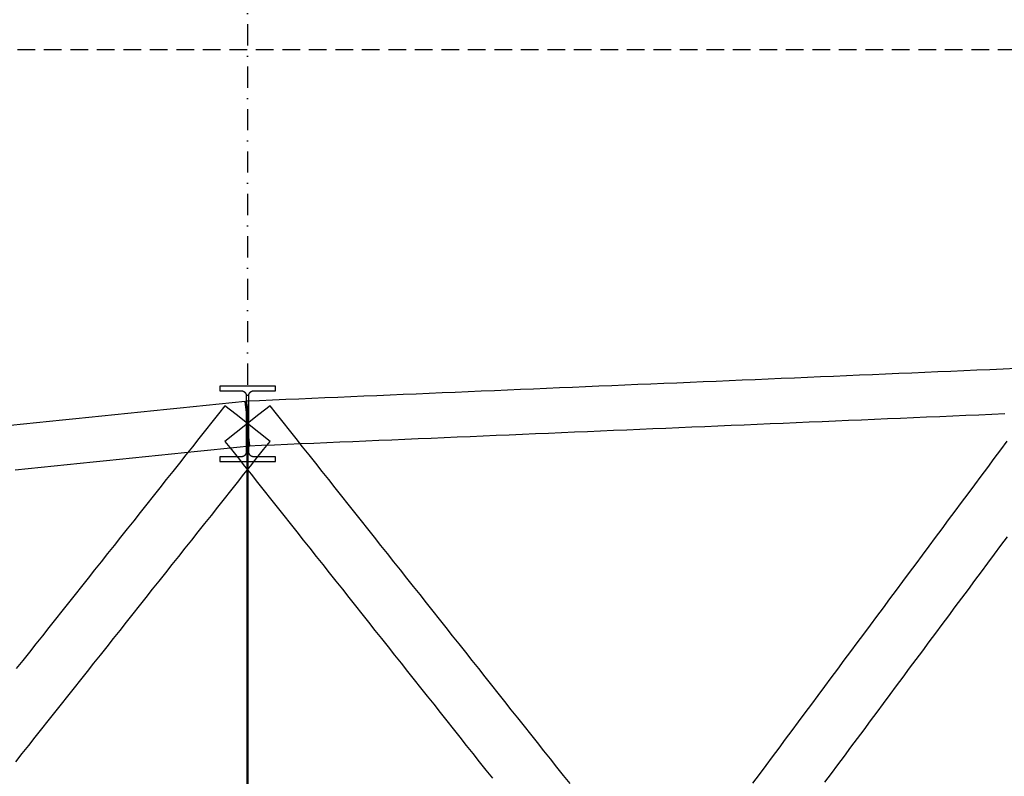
# Model space of a CAD drawing. Header units: millimetres. Extents: x -34919 to 306996, y -293018 to -145733.
# Tile 47 of 256: x 928 to 6237, y -187567 to -183486. Entities that reach past the tile are written whole.
import ezdxf

# ---------------------------------------------------------------- set-up
doc = ezdxf.new("R2010")
doc.units = ezdxf.units.MM
doc.header["$LTSCALE"] = 3
doc.linetypes.add('DASHDOT', pattern=[25.4, 12.7, -6.35, 0, -6.35])
doc.linetypes.add('HIDDEN', pattern=[9.525, 6.35, -3.175])
doc.layers.add('ARF2000E0_BEARING_ROOF_KANTAVAT_KATTO', color=7, linetype='Continuous')
doc.layers.add('poziome 1', color=7, linetype='Continuous')

msp = doc.modelspace()

# ---------------------------------------------------------------- linework, layer by layer
at = {"color": 252, "linetype": 'DASHDOT', "ltscale": 3}
msp.add_line((2156.625, -150578.031), (2156.625, -201577.2), dxfattribs=at)
at = {"layer": 'ARF2000E0_BEARING_ROOF_KANTAVAT_KATTO'}
for points in [[(6299.961, -185367.718), (6229.648, -185370.711), (6159.336, -185373.703), (6089.023, -185376.695), (6018.711, -185379.687), (5948.398, -185382.679), (5878.086, -185385.672), (5807.773, -185388.664), (5737.461, -185391.656), (5667.148, -185394.648), (5596.836, -185397.64), (5526.523, -185400.632), (5456.211, -185403.625), (5385.898, -185406.617), (5315.586, -185409.609), (5245.273, -185412.601), (5174.961, -185415.593), (5104.648, -185418.586), (5034.336, -185421.578), (4964.023, -185424.57), (4893.711, -185427.562), (4823.398, -185430.554), (4753.086, -185433.547), (4682.773, -185436.539), (4612.461, -185439.531), (4542.148, -185442.523), (4471.836, -185445.515), (4401.523, -185448.507), (4331.211, -185451.5), (4260.898, -185454.492), (4190.586, -185457.484), (4120.273, -185460.476), (4049.961, -185463.468), (3979.648, -185466.461), (3909.336, -185469.453), (3839.023, -185472.445), (3768.711, -185475.437), (3698.398, -185478.429), (3628.086, -185481.422), (3557.773, -185484.414), (3487.461, -185487.406), (3417.148, -185490.398), (3346.836, -185493.39), (3276.523, -185496.382), (3206.211, -185499.375), (3135.898, -185502.367), (3065.586, -185505.359), (2995.273, -185508.351), (2924.961, -185511.343), (2854.648, -185514.336), (2784.336, -185517.328), (2714.023, -185520.32), (2643.711, -185523.312), (2573.398, -185526.304), (2503.086, -185529.297), (2432.773, -185532.289), (2362.461, -185535.281), (2292.148, -185538.273), (2221.836, -185541.265), (2151.523, -185544.257), (2154.074, -185604.203), (2156.625, -185664.149), (2159.176, -185724.095), (2161.727, -185784.04), (2232.04, -185781.048), (2302.352, -185778.056), (2372.665, -185775.064), (2442.977, -185772.072), (2513.29, -185769.08), (2583.602, -185766.087), (2653.915, -185763.095), (2724.227, -185760.103), (2794.54, -185757.111), (2864.852, -185754.119), (2935.165, -185751.126), (3005.477, -185748.134), (3075.79, -185745.142), (3146.102, -185742.15), (3216.415, -185739.158), (3286.727, -185736.165), (3357.04, -185733.173), (3427.352, -185730.181), (3497.665, -185727.189), (3567.977, -185724.197), (3638.29, -185721.205), (3708.602, -185718.212), (3778.915, -185715.22), (3849.227, -185712.228), (3919.54, -185709.236), (3989.852, -185706.244), (4060.165, -185703.251), (4130.477, -185700.259), (4200.79, -185697.267), (4271.102, -185694.275), (4341.415, -185691.283), (4411.727, -185688.29), (4482.04, -185685.298), (4552.352, -185682.306), (4622.665, -185679.314), (4692.977, -185676.322), (4763.29, -185673.33), (4833.602, -185670.337), (4903.915, -185667.345), (4974.227, -185664.353), (5044.54, -185661.361), (5114.852, -185658.369), (5185.165, -185655.376), (5255.477, -185652.384), (5325.79, -185649.392), (5396.102, -185646.4), (5466.415, -185643.408), (5536.727, -185640.415), (5607.04, -185637.423), (5677.352, -185634.431), (5747.665, -185631.439), (5817.977, -185628.447), (5888.29, -185625.455), (5958.602, -185622.462), (6028.915, -185619.47), (6099.227, -185616.478), (6169.54, -185613.486), (6239.852, -185610.494)], [(2163.375, -185664.149), (2163.375, -185589.302), (2163.375, -185514.454), (2163.383, -185513.79), (2163.407, -185513.126), (2163.448, -185512.462), (2163.505, -185511.801), (2163.577, -185511.14), (2163.666, -185510.482), (2163.771, -185509.826), (2163.892, -185509.172), (2164.029, -185508.522), (2164.181, -185507.875), (2164.35, -185507.233), (2164.533, -185506.595), (2164.733, -185505.961), (2164.947, -185505.333), (2165.178, -185504.71), (2165.423, -185504.092), (2165.683, -185503.48), (2165.958, -185502.876), (2166.248, -185502.278), (2166.552, -185501.688), (2166.871, -185501.106), (2167.203, -185500.531), (2167.55, -185499.964), (2167.911, -185499.406), (2168.285, -185498.857), (2168.672, -185498.318), (2169.072, -185497.788), (2169.485, -185497.269), (2169.911, -185496.759), (2170.349, -185496.261), (2170.799, -185495.773), (2171.261, -185495.295), (2171.736, -185494.83), (2172.221, -185494.376), (2172.717, -185493.934), (2173.224, -185493.505), (2173.741, -185493.088), (2174.268, -185492.684), (2174.806, -185492.293), (2175.353, -185491.915), (2175.909, -185491.551), (2176.473, -185491.2), (2177.046, -185490.864), (2177.627, -185490.542), (2178.216, -185490.235), (2178.812, -185489.942), (2179.415, -185489.664), (2180.026, -185489.4), (2180.642, -185489.152), (2181.264, -185488.92), (2181.891, -185488.703), (2182.523, -185488.501), (2183.16, -185488.315), (2183.802, -185488.145), (2184.448, -185487.99), (2185.097, -185487.852), (2185.75, -185487.729), (2186.406, -185487.623), (2187.064, -185487.533), (2187.723, -185487.46), (2188.385, -185487.402), (2189.047, -185487.361), (2189.711, -185487.337), (2190.375, -185487.329), (2248.5, -185487.329), (2306.625, -185487.329), (2306.625, -185463.217), (2231.625, -185463.217), (2156.625, -185463.217), (2081.625, -185463.217), (2006.625, -185463.217), (2006.625, -185487.329), (2064.75, -185487.329), (2122.875, -185487.329), (2123.54, -185487.337), (2124.204, -185487.361), (2124.867, -185487.403), (2125.529, -185487.46), (2126.189, -185487.534), (2126.848, -185487.624), (2127.504, -185487.73), (2128.157, -185487.853), (2128.807, -185487.991), (2129.453, -185488.146), (2130.095, -185488.316), (2130.733, -185488.503), (2131.365, -185488.705), (2131.993, -185488.922), (2132.615, -185489.155), (2133.231, -185489.403), (2133.841, -185489.667), (2134.445, -185489.945), (2135.04, -185490.238), (2135.629, -185490.546), (2136.209, -185490.867), (2136.782, -185491.204), (2137.346, -185491.554), (2137.902, -185491.918), (2138.449, -185492.296), (2138.986, -185492.687), (2139.513, -185493.09), (2140.029, -185493.507), (2140.536, -185493.936), (2141.031, -185494.378), (2141.516, -185494.831), (2141.99, -185495.297), (2142.452, -185495.774), (2142.902, -185496.262), (2143.34, -185496.76), (2143.765, -185497.269), (2144.178, -185497.788), (2144.578, -185498.318), (2144.965, -185498.857), (2145.339, -185499.405), (2145.7, -185499.964), (2146.047, -185500.531), (2146.38, -185501.107), (2146.699, -185501.69), (2147.004, -185502.281), (2147.294, -185502.88), (2147.569, -185503.485), (2147.829, -185504.097), (2148.075, -185504.715), (2148.305, -185505.338), (2148.519, -185505.966), (2148.718, -185506.6), (2148.902, -185507.238), (2149.07, -185507.88), (2149.222, -185508.526), (2149.359, -185509.177), (2149.48, -185509.83), (2149.584, -185510.485), (2149.673, -185511.143), (2149.746, -185511.803), (2149.802, -185512.464), (2149.843, -185513.127), (2149.867, -185513.79), (2149.875, -185514.454), (2149.875, -185589.302), (2149.875, -185664.149), (2163.375, -185664.149)], [(2168.928, -185783.517), (2162.776, -185723.833), (2156.625, -185664.149), (2150.474, -185604.465), (2144.322, -185544.781), (2074.01, -185552.028), (2003.697, -185559.275), (1933.385, -185566.522), (1863.072, -185573.769), (1792.76, -185581.016), (1722.447, -185588.263), (1652.135, -185595.509), (1581.822, -185602.756), (1511.51, -185610.003), (1441.197, -185617.25), (1370.885, -185624.497), (1300.572, -185631.744), (1230.26, -185638.991), (1159.947, -185646.238), (1089.635, -185653.484), (1019.322, -185660.731), (949.01, -185667.978), (878.697, -185675.225)], [(2278.045, -185760.493), (2217.335, -185712.321), (2156.625, -185664.149), (2095.915, -185615.977), (2035.205, -185567.805), (2000.049, -185612.111), (1964.893, -185656.417), (1929.737, -185700.723), (1894.58, -185745.03), (1859.424, -185789.336), (1824.268, -185833.642), (1789.112, -185877.948), (1753.955, -185922.255), (1718.799, -185966.561), (1683.643, -186010.867), (1648.487, -186055.173), (1613.33, -186099.48), (1578.174, -186143.786), (1543.018, -186188.092), (1507.862, -186232.398), (1472.705, -186276.705), (1437.549, -186321.011), (1402.393, -186365.317), (1367.237, -186409.623), (1332.08, -186453.93), (1296.924, -186498.236), (1261.768, -186542.542), (1226.612, -186586.848), (1191.455, -186631.155), (1156.299, -186675.461), (1121.143, -186719.767), (1085.987, -186764.073), (1050.83, -186808.38), (1015.674, -186852.686), (980.518, -186896.992), (945.362, -186941.298), (910.205, -186985.605)], [(3895.232, -187605.892), (3860.076, -187561.586), (3824.92, -187517.28), (3789.764, -187472.973), (3754.607, -187428.667), (3719.451, -187384.361), (3684.295, -187340.055), (3649.139, -187295.748), (3613.982, -187251.442), (3578.826, -187207.136), (3543.67, -187162.83), (3508.514, -187118.523), (3473.357, -187074.217), (3438.201, -187029.911), (3403.045, -186985.605), (3367.889, -186941.298), (3332.732, -186896.992), (3297.576, -186852.686), (3262.42, -186808.38), (3227.264, -186764.073), (3192.107, -186719.767), (3156.951, -186675.461), (3121.795, -186631.155), (3086.639, -186586.848), (3051.482, -186542.542), (3016.326, -186498.236), (2981.17, -186453.93), (2946.014, -186409.623), (2910.857, -186365.317), (2875.701, -186321.011), (2840.545, -186276.705), (2805.389, -186232.398), (2770.232, -186188.092), (2735.076, -186143.786), (2699.92, -186099.48), (2664.764, -186055.173), (2629.607, -186010.867), (2594.451, -185966.561), (2559.295, -185922.255), (2524.139, -185877.948), (2488.982, -185833.642), (2453.826, -185789.336), (2418.67, -185745.03), (2383.514, -185700.723), (2348.357, -185656.417), (2313.201, -185612.111), (2278.045, -185567.805), (2217.335, -185615.977), (2156.625, -185664.149), (2095.915, -185712.321), (2035.205, -185760.493), (2070.362, -185804.8), (2105.518, -185849.106), (2140.674, -185893.412), (2175.83, -185937.718), (2210.987, -185982.025), (2246.143, -186026.331), (2281.299, -186070.637), (2316.455, -186114.943), (2351.612, -186159.25), (2386.768, -186203.556), (2421.924, -186247.862), (2457.08, -186292.168), (2492.237, -186336.475), (2527.393, -186380.781), (2562.549, -186425.087), (2597.705, -186469.393), (2632.862, -186513.7), (2668.018, -186558.006), (2703.174, -186602.312), (2738.33, -186646.618), (2773.487, -186690.925), (2808.643, -186735.231), (2843.799, -186779.537), (2878.955, -186823.843), (2914.112, -186868.15), (2949.268, -186912.456), (2984.424, -186956.762), (3019.58, -187001.068), (3054.737, -187045.375), (3089.893, -187089.681), (3125.049, -187133.987), (3160.205, -187178.293), (3195.362, -187222.6), (3230.518, -187266.906), (3265.674, -187311.212), (3300.83, -187355.518), (3335.987, -187399.825), (3371.143, -187444.131), (3406.299, -187488.437), (3441.455, -187532.743), (3476.612, -187577.05)], [(2306.625, -185868.189), (2306.625, -185843.704), (2248.5, -185843.704), (2190.375, -185843.704), (2189.705, -185843.695), (2189.036, -185843.67), (2188.368, -185843.628), (2187.701, -185843.568), (2187.036, -185843.492), (2186.373, -185843.4), (2185.713, -185843.29), (2185.055, -185843.164), (2184.4, -185843.021), (2183.75, -185842.862), (2183.104, -185842.686), (2182.462, -185842.494), (2181.826, -185842.287), (2181.195, -185842.063), (2180.57, -185841.823), (2179.951, -185841.568), (2179.338, -185841.297), (2178.733, -185841.012), (2178.136, -185840.711), (2177.546, -185840.396), (2176.965, -185840.066), (2176.391, -185839.722), (2175.826, -185839.363), (2175.27, -185838.99), (2174.723, -185838.603), (2174.186, -185838.203), (2173.66, -185837.791), (2173.144, -185837.365), (2172.638, -185836.926), (2172.143, -185836.476), (2171.66, -185836.013), (2171.187, -185835.538), (2170.727, -185835.051), (2170.278, -185834.554), (2169.842, -185834.046), (2169.419, -185833.527), (2169.008, -185832.998), (2168.611, -185832.46), (2168.226, -185831.911), (2167.855, -185831.354), (2167.497, -185830.787), (2167.154, -185830.213), (2166.825, -185829.63), (2166.509, -185829.04), (2166.209, -185828.442), (2165.922, -185827.838), (2165.65, -185827.226), (2165.393, -185826.607), (2165.151, -185825.983), (2164.924, -185825.354), (2164.712, -185824.719), (2164.516, -185824.08), (2164.334, -185823.436), (2164.169, -185822.788), (2164.018, -185822.136), (2163.884, -185821.48), (2163.765, -185820.821), (2163.661, -185820.16), (2163.574, -185819.497), (2163.502, -185818.831), (2163.447, -185818.165), (2163.407, -185817.497), (2163.383, -185816.828), (2163.375, -185816.158), (2163.375, -185740.154), (2163.375, -185664.149), (2149.875, -185664.149), (2149.875, -185740.154), (2149.875, -185816.158), (2149.867, -185816.828), (2149.843, -185817.498), (2149.803, -185818.166), (2149.747, -185818.833), (2149.676, -185819.499), (2149.588, -185820.162), (2149.485, -185820.824), (2149.366, -185821.483), (2149.231, -185822.139), (2149.08, -185822.792), (2148.915, -185823.44), (2148.733, -185824.084), (2148.536, -185824.724), (2148.324, -185825.359), (2148.097, -185825.989), (2147.855, -185826.613), (2147.598, -185827.231), (2147.326, -185827.842), (2147.04, -185828.446), (2146.739, -185829.043), (2146.424, -185829.632), (2146.095, -185830.214), (2145.752, -185830.788), (2145.395, -185831.354), (2145.024, -185831.912), (2144.639, -185832.46), (2144.241, -185832.999), (2143.83, -185833.528), (2143.407, -185834.047), (2142.971, -185834.555), (2142.522, -185835.053), (2142.061, -185835.539), (2141.589, -185836.014), (2141.105, -185836.477), (2140.61, -185836.928), (2140.105, -185837.366), (2139.588, -185837.792), (2139.062, -185838.205), (2138.525, -185838.605), (2137.978, -185838.992), (2137.421, -185839.365), (2136.856, -185839.723), (2136.282, -185840.068), (2135.7, -185840.398), (2135.109, -185840.714), (2134.511, -185841.014), (2133.906, -185841.3), (2133.293, -185841.571), (2132.674, -185841.826), (2132.05, -185842.065), (2131.42, -185842.288), (2130.784, -185842.496), (2130.144, -185842.687), (2129.498, -185842.862), (2128.849, -185843.021), (2128.195, -185843.164), (2127.537, -185843.29), (2126.877, -185843.4), (2126.214, -185843.492), (2125.549, -185843.568), (2124.882, -185843.628), (2124.214, -185843.67), (2123.545, -185843.695), (2122.875, -185843.704), (2064.75, -185843.704), (2006.625, -185843.704), (2006.625, -185868.189), (2081.625, -185868.189), (2156.625, -185868.189), (2231.625, -185868.189), (2306.625, -185868.189)], [(2153.625, -185664.149), (2153.625, -185752.761), (2153.625, -185841.374), (2153.625, -185929.986), (2153.625, -186018.599), (2153.625, -186107.211), (2153.625, -186195.824), (2153.625, -186284.436), (2153.625, -186373.049), (2153.625, -186461.661), (2153.625, -186550.274), (2153.625, -186638.886), (2153.625, -186727.499), (2153.625, -186816.111), (2153.625, -186904.724), (2153.625, -186993.336), (2153.625, -187081.949), (2153.625, -187170.561), (2153.625, -187259.174), (2153.625, -187347.786), (2153.625, -187436.399), (2153.625, -187525.011), (2153.625, -187613.624)], [(2159.625, -187613.624), (2159.625, -187525.011), (2159.625, -187436.399), (2159.625, -187347.786), (2159.625, -187259.174), (2159.625, -187170.561), (2159.625, -187081.949), (2159.625, -186993.336), (2159.625, -186904.724), (2159.625, -186816.111), (2159.625, -186727.499), (2159.625, -186638.886), (2159.625, -186550.274), (2159.625, -186461.661), (2159.625, -186373.049), (2159.625, -186284.436), (2159.625, -186195.824), (2159.625, -186107.211), (2159.625, -186018.599), (2159.625, -185929.986), (2159.625, -185841.374), (2159.625, -185752.761), (2159.625, -185664.149), (2153.625, -185664.149)], [(903.303, -185913.96), (973.615, -185906.714), (1043.928, -185899.467), (1114.24, -185892.22), (1184.553, -185884.973), (1254.865, -185877.726), (1325.178, -185870.479), (1395.49, -185863.232), (1465.803, -185855.985), (1536.115, -185848.739), (1606.428, -185841.492), (1676.74, -185834.245), (1747.053, -185826.998), (1817.365, -185819.751), (1887.678, -185812.504), (1957.99, -185805.257), (2028.303, -185798.01), (2098.615, -185790.764), (2168.928, -185783.517)], [(906.951, -187488.437), (942.107, -187444.131), (977.264, -187399.825), (1012.42, -187355.518), (1047.576, -187311.212), (1082.732, -187266.906), (1117.889, -187222.6), (1153.045, -187178.293), (1188.201, -187133.987), (1223.357, -187089.681), (1258.514, -187045.375), (1293.67, -187001.068), (1328.826, -186956.762), (1363.982, -186912.456), (1399.139, -186868.15), (1434.295, -186823.843), (1469.451, -186779.537), (1504.607, -186735.231), (1539.764, -186690.925), (1574.92, -186646.618), (1610.076, -186602.312), (1645.232, -186558.006), (1680.389, -186513.7), (1715.545, -186469.393), (1750.701, -186425.087), (1785.857, -186380.781), (1821.014, -186336.475), (1856.17, -186292.168), (1891.326, -186247.862), (1926.482, -186203.556), (1961.639, -186159.25), (1996.795, -186114.943), (2031.951, -186070.637), (2067.107, -186026.331), (2102.264, -185982.025), (2137.42, -185937.718), (2172.576, -185893.412), (2207.732, -185849.106), (2242.889, -185804.8), (2278.045, -185760.493)], [(6250.975, -185758.572), (6215.819, -185805.87), (6180.663, -185853.169), (6145.507, -185900.467), (6110.35, -185947.766), (6075.194, -185995.064), (6040.038, -186042.363), (6004.882, -186089.661), (5969.725, -186136.959), (5934.569, -186184.258), (5899.413, -186231.556), (5864.257, -186278.855), (5829.1, -186326.153), (5793.944, -186373.452), (5758.788, -186420.75), (5723.632, -186468.048), (5688.475, -186515.347), (5653.319, -186562.645), (5618.163, -186609.944), (5583.007, -186657.242), (5547.85, -186704.541), (5512.694, -186751.839), (5477.538, -186799.138), (5442.382, -186846.436), (5407.225, -186893.734), (5372.069, -186941.033), (5336.913, -186988.331), (5301.757, -187035.63), (5266.6, -187082.928), (5231.444, -187130.227), (5196.288, -187177.525), (5161.132, -187224.823), (5125.975, -187272.122), (5090.819, -187319.42), (5055.663, -187366.719), (5020.507, -187414.017), (4985.35, -187461.316), (4950.194, -187508.614), (4915.038, -187555.913), (4879.882, -187603.211)], [(5269.306, -187598.946), (5304.462, -187551.648), (5339.619, -187504.349), (5374.775, -187457.051), (5409.931, -187409.753), (5445.087, -187362.454), (5480.244, -187315.156), (5515.4, -187267.857), (5550.556, -187220.559), (5585.712, -187173.26), (5620.869, -187125.962), (5656.025, -187078.664), (5691.181, -187031.365), (5726.337, -186984.067), (5761.494, -186936.768), (5796.65, -186889.47), (5831.806, -186842.171), (5866.962, -186794.873), (5902.119, -186747.574), (5937.275, -186700.276), (5972.431, -186652.978), (6007.587, -186605.679), (6042.744, -186558.381), (6077.9, -186511.082), (6113.056, -186463.784), (6148.212, -186416.485), (6183.369, -186369.187), (6218.525, -186321.889), (6253.681, -186274.59)]]:
    msp.add_lwpolyline(points, dxfattribs=at)
at = {"layer": 'poziome 1', "linetype": 'HIDDEN', "ltscale": 5}
msp.add_lwpolyline([(30729.318, -183647.981), (-7495.118, -183647.981), (-7495.118, -191038.101), (30729.318, -191038.101)], close=True, dxfattribs=at)

doc.saveas('drawing.dxf')
